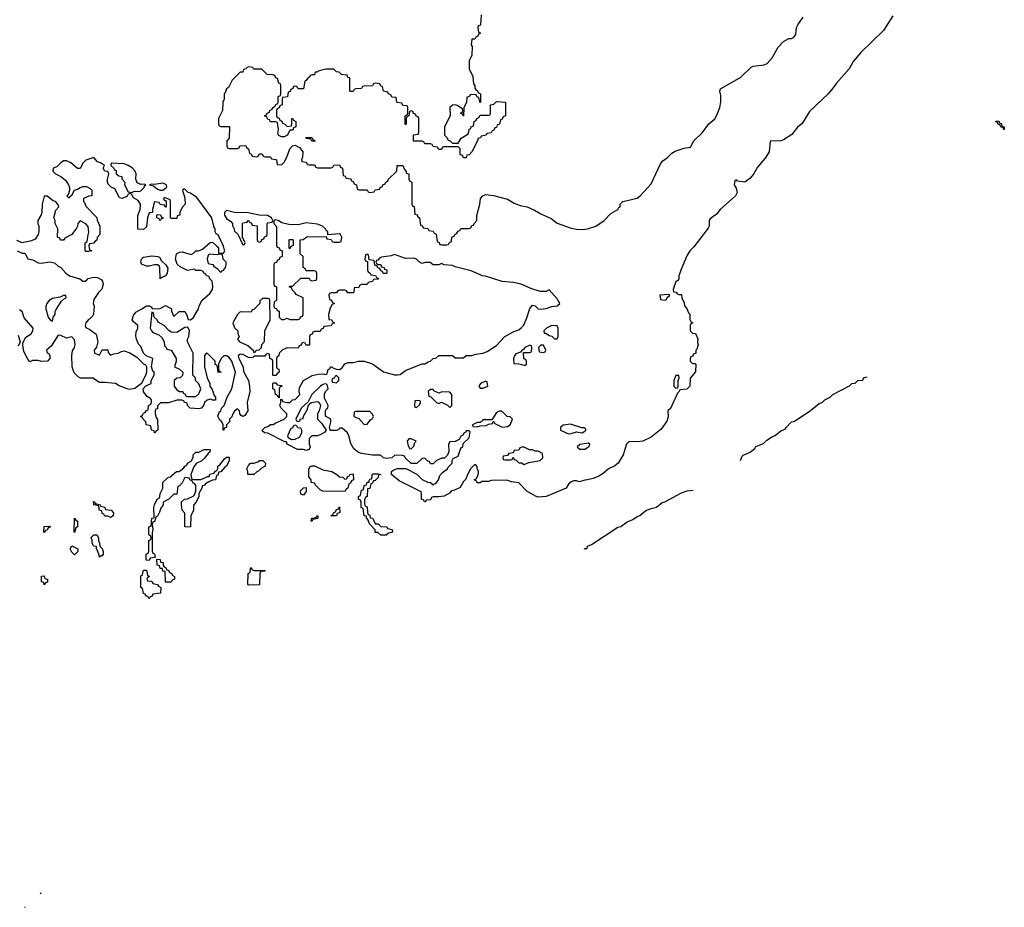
# Model space of a CAD drawing. Header units: inches. Extents: x 2397558 to 2568646, y 256209 to 449595.
# Tile 33 of 85: x 2502372 to 2509511, y 289130 to 295568. Entities that reach past the tile are written whole.
import ezdxf

# ---------------------------------------------------------------- set-up
doc = ezdxf.new("R2010")
doc.units = ezdxf.units.IN
doc.header["$MEASUREMENT"] = 0
doc.layers.add('C5208', color=7, linetype='Continuous')
doc.layers.add('C5209', color=7, linetype='Continuous')

msp = doc.modelspace()

# ---------------------------------------------------------------- linework, layer by layer
at = {"layer": 'C5208', "color": 6}
for points in [[(2502519, 289226.7), (2502521.6, 289230), (2502527.2, 289234)], [(2502409.2, 289129.6), (2502410, 289130.7), (2502412.5, 289132.6)]]:
    msp.add_lwpolyline(points, dxfattribs=at)
at = {"layer": 'C5209', "color": 6}
for points in [[(2508703.4, 295596.6), (2508635.5, 295490), (2508470, 295329.5), (2508415.3, 295264.7), (2508387.3, 295210), (2508293.9, 295106.1), (2508268, 295070), (2508233, 295030), (2508099, 294901), (2508045.2, 294814.8), (2508012.7, 294787.3), (2507970, 294734), (2507910, 294695.3), (2507890.6, 294689.4), (2507814, 294686), (2507806, 294610), (2507776.3, 294563.7), (2507722, 294498), (2507693.5, 294446.5), (2507664.9, 294415.1), (2507630, 294389.2), (2507576.4, 294396.4), (2507570, 294406), (2507558, 294402), (2507552, 294370), (2507566.8, 294346.8), (2507575.3, 294315.3), (2507562.8, 294290), (2507451, 294190), (2507423.4, 294156.6), (2507378, 294122), (2507371.3, 294110), (2507371.3, 294070), (2507364, 294056), (2507260.5, 293919.5), (2507231, 293890), (2507210, 293854), (2507164.9, 293750), (2507151.3, 293710), (2507151.3, 293688.7), (2507144.7, 293675.3), (2507130, 293668), (2507111.3, 293610), (2507112.7, 293592.7), (2507131.3, 293591.3), (2507138, 293578), (2507150, 293574), (2507170, 293574), (2507172, 293550), (2507190, 293514), (2507192, 293492), (2507210, 293474), (2507221, 293441), (2507230.6, 293430.6), (2507232, 293392), (2507238, 293378), (2507252, 293370), (2507238, 293362), (2507234, 293350), (2507234, 293310), (2507250, 293294), (2507271.1, 293291.1), (2507290, 293254), (2507287.3, 293227.3), (2507291.3, 293208.7), (2507282, 293178), (2507274, 293170), (2507274, 293150), (2507258, 293142), (2507252.7, 293127.3), (2507238, 293122), (2507234, 293110), (2507234, 293090), (2507250, 293074), (2507270, 293074), (2507274, 293070), (2507272.7, 293012.7), (2507232.7, 292967.3), (2507230, 292909), (2507208.4, 292888.4), (2507158, 292882), (2507154, 292870), (2507141, 292859), (2507090, 292748.7), (2507071.3, 292730), (2507073.7, 292686.3), (2507064.4, 292655.6), (2507023.4, 292596.6), (2506950, 292539.6), (2506890, 292509.4), (2506850, 292505.2), (2506790, 292508.7), (2506771.3, 292490), (2506747.5, 292412.5), (2506711, 292350), (2506687.9, 292332.1), (2506642, 292310), (2506603, 292277), (2506570, 292257.2), (2506530, 292239), (2506490, 292229), (2506470, 292228.7), (2506430, 292215.3), (2506410, 292222), (2506390, 292222), (2506370, 292215.3), (2506350, 292198), (2506334, 292170), (2506190, 292109.4), (2506130, 292105.2), (2506112.1, 292112.1), (2506049.1, 292149.1), (2505990, 292208), (2505936.4, 292216.4), (2505907.3, 292227.3), (2505790, 292226), (2505770, 292218), (2505722, 292218), (2505711.6, 292208.4), (2505688.4, 292208.4), (2505682, 292222), (2505666, 292230), (2505682, 292238), (2505696.4, 292263.6), (2505698, 292290), (2505688, 292312), (2505688, 292328), (2505678, 292338), (2505670, 292338), (2505641, 292310), (2505618, 292270), (2505606, 292234), (2505590, 292218), (2505564.7, 292175.3), (2505524.7, 292155.3), (2505502, 292150), (2505487.3, 292132.7), (2505450, 292112.7), (2505410, 292106), (2505370, 292106), (2505358, 292102), (2505350, 292086), (2505318, 292082), (2505314, 292070), (2505306, 292070), (2505302, 292082), (2505286, 292090), (2505286, 292130), (2505282, 292142), (2505123.7, 292223.7), (2505068.7, 292270), (2505068, 292290), (2505080.2, 292299.8), (2505110, 292311.3), (2505171.3, 292311.3), (2505251, 292271), (2505290, 292232), (2505330, 292212), (2505351.6, 292211.6), (2505370, 292194), (2505378, 292202), (2505390, 292204.7), (2505408, 292230), (2505419, 292261), (2505437.2, 292282.8), (2505474, 292310), (2505479, 292321), (2505508, 292350), (2505508, 292370), (2505515.3, 292384.7), (2505550, 292402), (2505568.4, 292451.6), (2505575.3, 292464.7), (2505586, 292470), (2505587.3, 292492.7), (2505630, 292534), (2505638, 292578), (2505630, 292586), (2505610, 292586), (2505605.4, 292574.6), (2505594, 292570), (2505585.4, 292554.6), (2505570, 292546), (2505558, 292522), (2505530, 292508), (2505490, 292506), (2505482, 292490), (2505483.6, 292436.4), (2505474, 292410), (2505451.6, 292388.4), (2505432.7, 292387.3), (2505394, 292370), (2505370, 292346), (2505350, 292346), (2505342, 292362), (2505330, 292366), (2505310, 292388), (2505290, 292386), (2505251.6, 292348.4), (2505210, 292348), (2505166, 292390), (2505162, 292402), (2505147.3, 292407.3), (2505091.6, 292408.4), (2505070.8, 292389.2), (2505030, 292384), (2505009.1, 292389.1), (2504988.4, 292408.4), (2504930, 292408.7), (2504850, 292422), (2504829.1, 292429.1), (2504794, 292454), (2504773.6, 292493.6), (2504758, 292550), (2504748, 292570), (2504710, 292606), (2504690, 292606), (2504684.7, 292595.3), (2504670, 292588), (2504628, 292588), (2504620.4, 292600.4), (2504618, 292610), (2504628.4, 292648.4), (2504628, 292670), (2504588.4, 292691.6), (2504588.4, 292731.6), (2504595.3, 292744.7), (2504606, 292750), (2504608, 292770), (2504582, 292822), (2504582, 292850), (2504588, 292870), (2504608, 292890), (2504602, 292922), (2504590, 292926), (2504570, 292922), (2504552, 292910), (2504491, 292850), (2504463.6, 292796.4), (2504412, 292750), (2504374, 292670), (2504378, 292658), (2504390, 292654), (2504402, 292658), (2504408, 292672), (2504426, 292674), (2504428.4, 292691.6), (2504458, 292742), (2504466, 292774), (2504470, 292774), (2504475.3, 292784.7), (2504488, 292792), (2504530, 292798), (2504542, 292790), (2504552, 292770), (2504542, 292730), (2504532, 292710), (2504532, 292670), (2504561, 292641), (2504594, 292590), (2504583.6, 292576.4), (2504550, 292555.3), (2504530, 292548.7), (2504490, 292548.7), (2504471.3, 292530), (2504471.3, 292491.3), (2504478, 292470), (2504470.9, 292449.1), (2504450, 292444), (2504430, 292449), (2504386, 292450), (2504310, 292488), (2504306, 292506), (2504294, 292506), (2504170, 292568), (2504146, 292570), (2504128.4, 292588.4), (2504148, 292610), (2504170, 292616), (2504190, 292631), (2504208.7, 292631.3), (2504230, 292644.7), (2504263.1, 292656.9), (2504288.9, 292671.1), (2504308, 292690), (2504308, 292710), (2504268.7, 292750), (2504258, 292770), (2504266, 292790), (2504266, 292814), (2504274, 292810), (2504278, 292798), (2504310, 292792), (2504330, 292792), (2504350, 292811.3), (2504370, 292812), (2504402, 292850), (2504398, 292870), (2504400.4, 292899.6), (2504429.2, 292950.8), (2504492.9, 292987.1), (2504536.9, 292996.9), (2504578, 292998), (2504590, 292994), (2504602, 292998), (2504608, 293030), (2504622, 293038), (2504626, 293050), (2504634, 293050), (2504642, 293042), (2504670, 293032), (2504690, 293031.3), (2504710, 293042), (2504730, 293072), (2504750, 293082), (2504790, 293082), (2504828.7, 293091.3), (2504870, 293090.8), (2504930, 293070.6), (2505010, 293014), (2505090, 292990.7), (2505110, 292990.6), (2505130, 292994.8), (2505170, 293022), (2505270, 293064), (2505290, 293071), (2505310, 293071.3), (2505333.2, 293086.8), (2505350, 293092), (2505370, 293111.3), (2505390, 293112), (2505410, 293131.3), (2505510, 293132), (2505530, 293114), (2505590, 293114), (2505610, 293132), (2505650, 293132), (2505679, 293141), (2505730, 293147.7), (2505760.2, 293159.8), (2505830, 293204), (2505889.6, 293270.4), (2505954, 293306), (2505990, 293319.1), (2506010, 293334), (2506027.5, 293352.5), (2506050, 293404.7), (2506070, 293472), (2506090, 293498), (2506110, 293491), (2506130, 293471), (2506150, 293466.8), (2506190, 293473.4), (2506230, 293488), (2506270, 293491), (2506289, 293510), (2506270, 293544), (2506210, 293608), (2506190, 293595.3), (2506150, 293596), (2506090, 293612.3), (2506008.5, 293648.5), (2505950, 293661.3), (2505869.7, 293669.7), (2505750, 293707.3), (2505728.7, 293710), (2505644.9, 293744.9), (2505530, 293774), (2505510, 293785.2), (2505449.3, 293789.3), (2505430, 293798), (2505410, 293789), (2505370, 293789), (2505347.3, 293807.3), (2505312.7, 293807.3), (2505290, 293798), (2505270, 293808), (2505248, 293830), (2505230, 293839), (2505170, 293835.3), (2505090, 293864), (2505065.8, 293854.2), (2504996, 293844), (2504981, 293839), (2504970, 293826), (2504958, 293822), (2504954, 293810), (2504958, 293798), (2504972, 293792), (2504990, 293791.3), (2504994, 293774), (2505014, 293770), (2505018, 293758), (2505032.7, 293752.7), (2505034, 293730), (2505030, 293726), (2505007.3, 293727.3), (2505002, 293742), (2504987.3, 293747.3), (2504982, 293762), (2504970, 293766), (2504962, 293782), (2504947.3, 293787.3), (2504942, 293822), (2504906, 293826), (2504902, 293862), (2504890, 293866), (2504878, 293862), (2504874, 293830), (2504878, 293818), (2504894, 293814), (2504894, 293750), (2504898, 293738), (2504914, 293730), (2504918, 293718), (2504952.7, 293712.7), (2504958, 293698), (2504974, 293690), (2504970, 293686), (2504938, 293682), (2504930, 293668), (2504898, 293662), (2504890, 293646), (2504850, 293646), (2504838, 293642), (2504830, 293626), (2504798, 293622), (2504794, 293590), (2504790, 293586), (2504750, 293586), (2504742, 293602), (2504730, 293606), (2504690, 293606), (2504678, 293602), (2504670, 293586), (2504630, 293586), (2504618, 293582), (2504614, 293570), (2504618, 293538), (2504632.7, 293532.7), (2504638, 293518), (2504654, 293510), (2504638, 293502), (2504623.6, 293476.4), (2504611.3, 293430), (2504614, 293394), (2504634, 293390), (2504638, 293378), (2504654, 293370), (2504638, 293362), (2504630, 293348), (2504578, 293342), (2504572.7, 293327.3), (2504558, 293322), (2504550, 293306), (2504510, 293306), (2504498, 293302), (2504492.7, 293287.3), (2504478, 293282), (2504474, 293270), (2504472.7, 293207.3), (2504450, 293206), (2504442, 293222), (2504430, 293226), (2504418, 293222), (2504412.7, 293207.3), (2504398, 293202), (2504390, 293186), (2504310, 293188), (2504274, 293170), (2504254, 293150), (2504251.6, 293128.4), (2504238, 293122), (2504234, 293110), (2504234, 293050), (2504238, 293038), (2504251.6, 293031.6), (2504254, 293010), (2504238, 293002), (2504230, 292986), (2504210, 292986), (2504206, 292990), (2504206, 293090), (2504202, 293102), (2504186, 293110), (2504182, 293142), (2504170, 293146), (2504158, 293142), (2504150, 293126), (2504072.7, 293127.3), (2504062, 293118), (2504050, 293115.3), (2504030, 293117.2), (2503990, 293138), (2503970, 293141.2), (2503956, 293130), (2503961, 293110), (2503991, 293050), (2503995.3, 293015.3), (2504031.3, 292950), (2504038, 292910), (2504041, 292870), (2504022, 292790), (2504024.7, 292730), (2504003.6, 292696.4), (2503990, 292688.7), (2503976.4, 292696.4), (2503968, 292710), (2503966, 292730), (2503950, 292746), (2503930, 292728), (2503918, 292710), (2503910, 292686), (2503894, 292670), (2503892, 292650), (2503872, 292630), (2503871.3, 292610), (2503854, 292606), (2503852, 292590), (2503846, 292590), (2503848, 292630), (2503838, 292650), (2503823.2, 292663.2), (2503809.2, 292690.8), (2503819, 292721), (2503828.9, 292731.1), (2503835.3, 292750), (2503854, 292770), (2503877.2, 292830), (2503909, 292890), (2503935.3, 293010), (2503908.7, 293090), (2503890, 293118), (2503870, 293129), (2503851.1, 293128.9), (2503831.3, 293110), (2503812, 293070), (2503814, 293030), (2503818, 293018), (2503831.3, 293010), (2503810, 293008), (2503806, 293050), (2503802, 293062), (2503790, 293066), (2503788, 293090), (2503730, 293148.7), (2503718, 293142), (2503711.3, 293130), (2503711.3, 293050), (2503731, 292970), (2503751, 292930), (2503751.3, 292910), (2503766.4, 292886.4), (2503781, 292841), (2503791.3, 292830), (2503791.3, 292808.7), (2503770, 292808), (2503755.3, 292815.3), (2503730, 292808.7), (2503711.3, 292790), (2503706.8, 292773.2), (2503690.8, 292749.2), (2503670, 292744), (2503608, 292750), (2503588, 292770), (2503586, 292786), (2503566, 292790), (2503562, 292802), (2503547.3, 292807.3), (2503510, 292808.7), (2503450, 292789.2), (2503392, 292788), (2503372, 292768), (2503370, 292746), (2503358, 292742), (2503354, 292730), (2503354, 292710), (2503362, 292682), (2503371.6, 292668.4), (2503374, 292590), (2503358, 292582), (2503354, 292570), (2503348, 292570), (2503346, 292586), (2503328, 292590), (2503322, 292622), (2503288.9, 292628.9), (2503286, 292650), (2503266, 292670), (2503262, 292682), (2503248, 292690), (2503262, 292698), (2503270, 292714), (2503282, 292718), (2503290, 292734), (2503302, 292738), (2503306, 292770), (2503322, 292778), (2503327.3, 292792.7), (2503328, 292810), (2503320.4, 292820.4), (2503295.3, 292835.3), (2503268.4, 292868.4), (2503268, 292890), (2503287.3, 292912.7), (2503326, 292930), (2503326, 292950), (2503346, 292990), (2503346, 293010), (2503338, 293018), (2503328, 293050), (2503338, 293110), (2503289, 293129), (2503278, 293138), (2503269, 293149), (2503250, 293198), (2503234, 293214), (2503218, 293250), (2503214.6, 293274.6), (2503215.3, 293304.7), (2503228, 293330), (2503228, 293350), (2503196.4, 293376.4), (2503188, 293390), (2503198, 293422), (2503212.7, 293447.3), (2503258, 293470), (2503290, 293492), (2503311.6, 293491.6), (2503324.7, 293484.7), (2503332.7, 293472.7), (2503370, 293471.3), (2503390, 293472), (2503430, 293494), (2503472, 293470), (2503472.7, 293452.7), (2503490, 293414), (2503528.4, 293451.6), (2503568.9, 293451.1), (2503584.7, 293424.7), (2503592, 293392), (2503610, 293391.3), (2503630, 293406), (2503669, 293470), (2503673.2, 293490), (2503693.2, 293530), (2503750, 293582.8), (2503769, 293610), (2503772.3, 293632.3), (2503768, 293670), (2503748, 293690), (2503746, 293706), (2503726, 293710), (2503722, 293722), (2503706, 293730), (2503702, 293742), (2503687.3, 293747.3), (2503650, 293748), (2503638, 293758), (2503589.1, 293749.1), (2503534, 293774), (2503514, 293794), (2503502, 293830), (2503508, 293870), (2503530, 293882), (2503550, 293884.7), (2503614.6, 293865.4), (2503630, 293872), (2503649, 293891), (2503668.4, 293891.6), (2503698, 293902), (2503752.7, 293952.7), (2503770, 293954), (2503803.6, 293923.6), (2503812, 293910), (2503814, 293874), (2503850, 293874), (2503858, 293890), (2503855.3, 293904.7), (2503850, 293926), (2503810, 294006), (2503795.3, 294015.3), (2503788.4, 294028.4), (2503788, 294050), (2503781.2, 294061.2), (2503766, 294130), (2503657.2, 294277.2), (2503610, 294309.4), (2503594.2, 294314.2), (2503570, 294339), (2503561, 294339), (2503552, 294330), (2503570, 294274), (2503571.6, 294228.4), (2503550, 294206), (2503532, 294170), (2503532, 294150), (2503514, 294146), (2503510, 294126), (2503470, 294126), (2503466, 294130), (2503466, 294250), (2503462, 294262), (2503422, 294278), (2503414, 294270), (2503418, 294258), (2503434, 294254), (2503432.7, 294207.3), (2503426, 294210), (2503422, 294222), (2503390, 294226), (2503382, 294242), (2503350, 294246), (2503334, 294190), (2503334, 294170), (2503310, 294166), (2503298, 294130), (2503290, 294066), (2503270, 294046), (2503227.3, 294047.3), (2503228.4, 294148.4), (2503244, 294190), (2503248.7, 294230), (2503230, 294255.3), (2503196.4, 294276.4), (2503182, 294302), (2503170, 294306), (2503158, 294302), (2503151.6, 294288.4), (2503114, 294270), (2503096.4, 294276.4), (2503060.4, 294340.4), (2503034, 294354), (2503014, 294374), (2503008, 294390), (2503008, 294410), (2503018, 294450), (2503010, 294466), (2502989.1, 294469.1), (2502978, 294490), (2502986, 294510), (2502958, 294530), (2502936.4, 294536.4), (2502910, 294568), (2502850, 294549), (2502831, 294530), (2502810, 294488), (2502790, 294488), (2502742, 294530), (2502710, 294542.9), (2502690, 294542.9), (2502670.7, 294530), (2502640.5, 294499.5), (2502614, 294490), (2502612, 294470), (2502632, 294450), (2502670.7, 294430.7), (2502703.5, 294403.5), (2502726, 294370), (2502732, 294350), (2502732, 294328), (2502722, 294298), (2502714, 294290), (2502730, 294274), (2502735.3, 294284.7), (2502750, 294294), (2502768.9, 294331.1), (2502790, 294338), (2502810, 294351.3), (2502830, 294358), (2502856.9, 294356.9), (2502883.6, 294343.6), (2502894, 294330), (2502894, 294290), (2502872.7, 294287.3), (2502834, 294270), (2502834, 294250), (2502842, 294242), (2502850, 294214), (2502930, 294134), (2502932.7, 294112.7), (2502952, 294070), (2502952, 294010), (2502932.7, 293987.3), (2502931.6, 293968.4), (2502918, 293962), (2502910, 293946), (2502878, 293942), (2502874, 293930), (2502878, 293898), (2502894, 293890), (2502870, 293886), (2502850, 293886), (2502846, 293890), (2502846, 293950), (2502862, 293958), (2502867.3, 294007.3), (2502874, 294026), (2502868.4, 294068.4), (2502850, 294088), (2502810, 294108), (2502792, 294090), (2502791.3, 294070), (2502784.5, 294055.5), (2502750.8, 294009.2), (2502698, 293982), (2502690, 293968), (2502668.4, 293968.4), (2502662, 293982), (2502646, 293990), (2502648, 294050), (2502628.7, 294090), (2502628.7, 294110), (2502619, 294130), (2502634.8, 294185.2), (2502655.3, 294210), (2502648.7, 294230), (2502630, 294248.7), (2502614.8, 294254.8), (2502570, 294288.7), (2502550, 294288), (2502534, 294230), (2502531.1, 294168.9), (2502526.8, 294153.2), (2502502, 294110), (2502502, 294090), (2502511.3, 294070), (2502511.3, 294030), (2502506, 294010), (2502483.5, 293976.5), (2502457.3, 293962.7), (2502390, 293948), (2502350, 293966)], [(2505718, 295602), (2505712, 295532), (2505710, 295526), (2505698, 295522), (2505694, 295510), (2505698, 295478), (2505712, 295470), (2505698, 295462), (2505692.7, 295447.3), (2505678, 295442), (2505672.7, 295427.3), (2505650, 295426), (2505644.7, 295384.7), (2505652, 295372), (2505651.3, 295310), (2505631.6, 295268.4), (2505631.3, 295210), (2505656.3, 295156.3), (2505662, 295102), (2505671.3, 295090), (2505672, 295072), (2505678, 295058), (2505690, 295054), (2505698, 295038), (2505714, 295030), (2505714, 294970), (2505710, 294966), (2505708, 294970), (2505702, 295002), (2505690, 295006), (2505682, 295022), (2505650, 295026), (2505638, 295022), (2505634, 295010), (2505614, 295006), (2505611.3, 294970), (2505591.6, 294928.4), (2505590, 294868), (2505582, 294882), (2505568, 294890), (2505582, 294898), (2505586, 294910), (2505582, 294922), (2505544, 294944), (2505530, 294949), (2505510, 294948.7), (2505491.3, 294930), (2505494, 294870), (2505451.3, 294790), (2505451, 294730), (2505471, 294710), (2505476.9, 294696.9), (2505492, 294690), (2505510, 294672), (2505550, 294672), (2505572.5, 294707.5), (2505622, 294738), (2505628.7, 294750), (2505630, 294774), (2505642, 294778), (2505646, 294790), (2505662, 294798), (2505666, 294830), (2505682, 294838), (2505686, 294850), (2505702, 294858), (2505710, 294874), (2505770, 294874), (2505782, 294878), (2505786, 294890), (2505786, 294950), (2505810, 294954), (2505830, 294974), (2505894, 294970), (2505894, 294870), (2505878, 294862), (2505870, 294846), (2505858, 294842), (2505852, 294810), (2505834, 294806), (2505830, 294786), (2505818, 294782), (2505810, 294766), (2505798, 294762), (2505790, 294746), (2505758, 294742), (2505754, 294730), (2505718, 294722), (2505714, 294710), (2505694, 294706), (2505694, 294694), (2505650, 294608.7), (2505630, 294588), (2505614, 294586), (2505610, 294566), (2505590, 294566), (2505582, 294582), (2505566, 294590), (2505566, 294630), (2505550, 294646), (2505450, 294646), (2505438, 294642), (2505430, 294626), (2505410, 294626), (2505402, 294642), (2505368.7, 294648.7), (2505362, 294662), (2505350, 294666), (2505310, 294666), (2505302, 294682), (2505290, 294686), (2505230, 294686), (2505226, 294690), (2505227.3, 294732.7), (2505262, 294738), (2505266, 294750), (2505266, 294850), (2505262, 294862), (2505247.3, 294867.3), (2505242, 294882), (2505227.3, 294887.3), (2505222, 294902), (2505210, 294906), (2505198, 294902), (2505194, 294870), (2505178, 294862), (2505174, 294850), (2505174, 294810), (2505170, 294806), (2505166, 294810), (2505166, 294870), (2505182, 294878), (2505186, 294890), (2505186, 294930), (2505182, 294942), (2505150, 294946), (2505142, 294962), (2505110, 294966), (2505106, 294970), (2505102, 295002), (2505070, 295006), (2505062, 295022), (2505046, 295030), (2505042, 295042), (2505010, 295048), (2505002, 295082), (2504990, 295086), (2504982, 295102), (2504950, 295106), (2504938, 295102), (2504930, 295088), (2504870, 295086), (2504858, 295082), (2504850, 295068), (2504810, 295066), (2504798, 295062), (2504790, 295046), (2504770, 295046), (2504766, 295050), (2504766, 295146), (2504750, 295148), (2504746, 295166), (2504706, 295170), (2504688, 295188), (2504670, 295188.7), (2504650, 295208.7), (2504591, 295209), (2504543.6, 295196.4), (2504526, 295186), (2504514, 295186), (2504510, 295168.7), (2504492, 295168), (2504478, 295162), (2504474, 295150), (2504458, 295142), (2504450, 295126), (2504438, 295122), (2504430, 295066), (2504390, 295066), (2504382, 295082), (2504370, 295086), (2504358, 295082), (2504352.7, 295067.3), (2504338, 295062), (2504332.7, 295047.3), (2504318, 295042), (2504312.7, 295007.3), (2504278, 295002), (2504274, 294990), (2504274, 294950), (2504258, 294942), (2504252.7, 294927.3), (2504238, 294922), (2504234, 294910), (2504234, 294870), (2504238, 294858), (2504252.7, 294852.7), (2504258, 294838), (2504272.7, 294832.7), (2504278, 294818), (2504292.7, 294812.7), (2504310, 294794), (2504342, 294798), (2504346, 294810), (2504346, 294850), (2504350, 294854), (2504358, 294838), (2504374, 294830), (2504374, 294790), (2504358, 294782), (2504352.7, 294767.3), (2504330, 294766), (2504314, 294730), (2504290, 294718), (2504270, 294718), (2504250, 294728), (2504243.1, 294743.1), (2504248, 294770), (2504242, 294822), (2504230, 294826), (2504190, 294826), (2504182, 294842), (2504170, 294846), (2504162, 294862), (2504146, 294870), (2504162, 294878), (2504166, 294890), (2504182, 294898), (2504186, 294910), (2504202, 294918), (2504206, 294930), (2504222, 294938), (2504230, 294954), (2504242, 294958), (2504246, 294970), (2504246, 295010), (2504262, 295018), (2504266, 295030), (2504266, 295090), (2504262, 295102), (2504250, 295106), (2504242, 295142), (2504230, 295146), (2504222, 295162), (2504207.3, 295167.3), (2504166, 295170), (2504128, 295208), (2504069.1, 295209.1), (2504066, 295210), (2504062, 295222), (2504030, 295226), (2504018, 295222), (2504014, 295210), (2503994, 295206), (2503990, 295188), (2503970, 295186), (2503941, 295159), (2503912, 295130), (2503884.7, 295075.3), (2503870, 295066), (2503862, 295038), (2503854, 295030), (2503854, 294990), (2503844.7, 294970), (2503842, 294910), (2503814, 294850), (2503814, 294810), (2503818, 294798), (2503830, 294794), (2503890, 294794), (2503894, 294790), (2503891.1, 294708.9), (2503874, 294690), (2503874, 294650), (2503878, 294638), (2503890, 294634), (2503950, 294634), (2503962, 294638), (2503968.4, 294651.6), (2504010, 294654), (2504018, 294638), (2504031.3, 294631.3), (2504038, 294598), (2504050, 294594), (2504058, 294578), (2504090, 294574), (2504102, 294578), (2504110, 294594), (2504130, 294594), (2504138, 294578), (2504150, 294574), (2504190, 294574), (2504198, 294558), (2504230, 294554), (2504234, 294550), (2504238, 294518), (2504270, 294514), (2504290, 294534), (2504308.9, 294571.1), (2504329.4, 294630.6), (2504350, 294652), (2504370, 294658), (2504400.7, 294640.7), (2504424.7, 294610), (2504422, 294570), (2504414, 294550), (2504418, 294538), (2504450, 294534), (2504458, 294518), (2504470, 294514), (2504510, 294514), (2504518, 294498), (2504530, 294494), (2504630, 294494), (2504642, 294498), (2504650, 294512), (2504690, 294514), (2504698, 294498), (2504711.6, 294491.6), (2504718, 294438), (2504732.7, 294432.7), (2504738, 294418), (2504772.7, 294412.7), (2504778, 294398), (2504790, 294394), (2504798, 294378), (2504814, 294370), (2504818, 294338), (2504830, 294334), (2504890, 294334), (2504898, 294318), (2504910, 294314), (2504942, 294318), (2504950, 294334), (2504982, 294338), (2504986, 294350), (2505002, 294358), (2505006, 294370), (2505022, 294378), (2505026, 294390), (2505042, 294398), (2505046, 294410), (2505106, 294470), (2505108.9, 294511.1), (2505150.7, 294510.7), (2505162, 294482), (2505174, 294466), (2505174, 294454), (2505194, 294450), (2505194, 294410), (2505198, 294398), (2505214, 294390), (2505214, 294230), (2505218, 294218), (2505231.6, 294211.6), (2505238, 294158), (2505252.7, 294152.7), (2505258, 294138), (2505271.6, 294131.6), (2505278, 294078), (2505290, 294074), (2505298, 294058), (2505330, 294054), (2505338, 294038), (2505370, 294034), (2505378, 294018), (2505392.7, 294012.7), (2505398, 293958), (2505412.7, 293952.7), (2505418, 293938), (2505430, 293934), (2505470, 293934), (2505482, 293938), (2505487.3, 293952.7), (2505502, 293958), (2505506, 293990), (2505522, 293998), (2505526, 294010), (2505542, 294018), (2505550, 294034), (2505562, 294038), (2505570, 294054), (2505630, 294054), (2505642, 294058), (2505650, 294074), (2505662, 294078), (2505666, 294090), (2505686, 294110), (2505687.3, 294147.3), (2505708.7, 294230), (2505713.2, 294270), (2505729, 294290), (2505750, 294299.3), (2505807.2, 294292.8), (2505910, 294266), (2505957.7, 294237.7), (2505999.9, 294219.9), (2506050.3, 294210.3), (2506105.5, 294185.5), (2506150, 294159.1), (2506224.5, 294124.5), (2506270, 294090.8), (2506370, 294056.3), (2506410, 294047.3), (2506450, 294044.9), (2506490, 294050.6), (2506550, 294070.6), (2506610, 294111), (2506657.2, 294162.8), (2506708, 294190), (2506715.3, 294204.7), (2506726, 294210), (2506726, 294230), (2506746, 294250), (2506850, 294273.4), (2506870, 294290.6), (2506950, 294378), (2507018, 294522), (2507036, 294544), (2507070, 294567.7), (2507101, 294599), (2507124.9, 294615.1), (2507190, 294635.3), (2507236.5, 294643.5), (2507259.3, 294690), (2507322, 294750), (2507368.4, 294811.6), (2507411.8, 294848.2), (2507425.4, 294870), (2507447.8, 294930), (2507456.3, 294970), (2507456.6, 295016.6), (2507449.3, 295050), (2507454, 295066), (2507600.9, 295150), (2507676.4, 295223.6), (2507690, 295230.4), (2507770, 295240.3), (2507791.8, 295250), (2507827.3, 295290), (2507871.2, 295368.8), (2507909.5, 295410.5), (2507948, 295430), (2507969.2, 295430.8), (2507982, 295438), (2507999, 295461), (2508005.2, 295510), (2508013.2, 295530), (2508053.9, 295586.1)], [(2502354, 293890), (2502390, 293874), (2502410, 293874), (2502430, 293834), (2502466.4, 293826.4), (2502505.2, 293805.2), (2502530, 293802.8), (2502590, 293811.3), (2502623.5, 293803.5), (2502650, 293781), (2502670.8, 293770.8), (2502706, 293730), (2502732, 293710), (2502806.8, 293686.8), (2502830, 293672), (2502850, 293672), (2502869, 293691), (2502910, 293701), (2502936.8, 293696.8), (2502962.8, 293682.8), (2502971.3, 293670), (2502976, 293650), (2502967.7, 293612.3), (2502944, 293590), (2502910, 293538), (2502904, 293510), (2502911, 293490), (2502907.5, 293432.5), (2502901, 293419), (2502881, 293399), (2502870, 293394), (2502851.3, 293370), (2502846.8, 293350), (2502850, 293334), (2502880.7, 293320.7), (2502926.8, 293286.8), (2502938, 293230), (2502927.3, 293192.7), (2502912, 293170), (2502914, 293150), (2502950, 293134), (2502970, 293174), (2503010, 293174), (2503012.7, 293152.7), (2503030, 293134), (2503055.3, 293144.7), (2503086, 293150), (2503110, 293162), (2503130, 293164.7), (2503170, 293151.3), (2503220.7, 293120.7), (2503270, 293072), (2503284.7, 293064.7), (2503292, 293050), (2503292, 293010), (2503286.8, 292993.2), (2503254, 292930), (2503207.1, 292892.9), (2503170, 292885.2), (2503150, 292889.2), (2503092, 292912), (2503066, 292930), (2502990, 292937.2), (2502950, 292935.3), (2502917.2, 292957.2), (2502910, 292968), (2502811.6, 292968.4), (2502796, 292976), (2502766.6, 293006.6), (2502752.3, 293050), (2502749.1, 293130.9), (2502755.1, 293164.9), (2502768.7, 293190), (2502772.7, 293210), (2502770, 293246), (2502750, 293268), (2502710, 293258), (2502670, 293277.2), (2502650, 293279), (2502600.7, 293199.3), (2502566.8, 293170), (2502570, 293154), (2502584.7, 293144.7), (2502591.3, 293130), (2502591.3, 293110), (2502572, 293090), (2502528.7, 293088.7), (2502505.4, 293094.6), (2502464.7, 293095.3), (2502446, 293086), (2502430, 293106), (2502400.9, 293160.9), (2502393.6, 293206.4), (2502395.3, 293224.7), (2502415.3, 293264.7), (2502454, 293290), (2502468, 293310), (2502468.7, 293330), (2502404, 293404), (2502388.7, 293450), (2502370, 293464)], [(2502359.8, 293279.8), (2502374, 293230), (2502360.7, 293199.3)], [(2507598, 292370), (2507610, 292402), (2507618, 292410), (2507669.4, 292430.6), (2507702, 292458), (2507710, 292470.7), (2507765.6, 292494.4), (2507790, 292518), (2507830, 292544.7), (2507849.3, 292550.7), (2507890, 292584.7), (2507922, 292598), (2507928.7, 292610), (2507969, 292650), (2507986.3, 292653.7), (2508023.7, 292676.3), (2508106.6, 292733.4), (2508170, 292784.7), (2508189.4, 292790.6), (2508208.7, 292810), (2508249.3, 292830.7), (2508268.7, 292850), (2508388.7, 292911.3), (2508406, 292930), (2508428.7, 292931.3), (2508450, 292951.3), (2508486, 292954), (2508489.1, 292970.9), (2508516, 292976)], [(2506467, 291727), (2506468, 291730), (2506472.7, 291732.7), (2506487.3, 291732.7), (2506488.7, 291750), (2506518, 291762), (2506710, 291886.8), (2506730, 291890.8), (2506775.5, 291924.5), (2506817.2, 291942.8), (2506850, 291964.7), (2506869.3, 291970.7), (2506912.5, 292007.5), (2506950, 292022.8), (2506989.3, 292030.7), (2507030, 292066), (2507050, 292070.8), (2507170, 292134.8), (2507210.9, 292150.9), (2507256, 292156)]]:
    msp.add_lwpolyline(points, dxfattribs=at)
for points in [[(2509510, 294768), (2509502, 294782), (2509486, 294790), (2509482, 294802), (2509466, 294810), (2509462, 294822), (2509450, 294826), (2509450, 294832), (2509470, 294834), (2509478, 294818), (2509490, 294814), (2509494, 294794), (2509511.3, 294790)], [(2504490, 294686), (2504482, 294702), (2504450, 294706), (2504446, 294710), (2504450, 294714), (2504490, 294712), (2504498, 294698), (2504514, 294690), (2504510, 294686)], [(2503034, 294526), (2503032, 294510), (2503054, 294490), (2503058, 294478), (2503070, 294474), (2503071.3, 294450), (2503090, 294436), (2503112, 294430), (2503112.7, 294412.7), (2503134, 294390), (2503132, 294370), (2503158, 294318), (2503190, 294314), (2503198, 294322), (2503210, 294324.7), (2503230, 294321), (2503250, 294326), (2503274, 294350), (2503276.4, 294363.6), (2503286, 294370), (2503274.6, 294374.6), (2503250, 294373.2), (2503223.7, 294383.7), (2503213.2, 294410), (2503216, 294450), (2503208.7, 294470), (2503189, 294490), (2503159, 294510), (2503130, 294520.9)], [(2503410, 294381.2), (2503350, 294373.2), (2503325.4, 294374.6), (2503314, 294370), (2503342, 294362), (2503370, 294338), (2503390, 294331.3), (2503410, 294331.3), (2503430, 294344.7), (2503438, 294350), (2503435.3, 294370)], [(2503870, 294184), (2503856, 294170), (2503856, 294150), (2503870, 294124.7), (2503903.6, 294103.6), (2503914, 294090), (2503914, 294070), (2503922, 294062), (2503930, 294034), (2503952.7, 294012.7), (2503990, 293934), (2504002, 293938), (2504006, 293950), (2503990, 293986), (2503986, 293986), (2503986, 294090), (2503990, 294094), (2504022, 294098), (2504030, 294114), (2504038, 294098), (2504052.7, 294092.7), (2504058, 294078), (2504092.7, 294072.7), (2504094, 293970), (2504098, 293958), (2504110, 293954), (2504122, 293958), (2504127.3, 293972.7), (2504142, 293978), (2504147.3, 293992.7), (2504162, 293998), (2504166, 294010), (2504166, 294090), (2504170, 294094), (2504202, 294098), (2504206, 294110), (2504198, 294130), (2504168.4, 294148.4), (2504109, 294149), (2504027.3, 294167.3), (2503930, 294168.7)], [(2503390, 294108), (2503382, 294122), (2503366, 294130), (2503366, 294150), (2503370, 294154), (2503392.7, 294152.7), (2503398, 294138), (2503411.6, 294131.6), (2503410, 294126), (2503398, 294122)], [(2504224.7, 294115.3), (2504214, 294110), (2504214, 294090), (2504232.7, 294067.3), (2504234, 293930), (2504238, 293918), (2504252.7, 293912.7), (2504258, 293898), (2504274, 293890), (2504274, 293850), (2504258, 293842), (2504252.7, 293827.3), (2504238, 293822), (2504232.7, 293807.3), (2504218, 293802), (2504214, 293790), (2504214, 293650), (2504218, 293638), (2504234, 293630), (2504234, 293530), (2504218, 293522), (2504214, 293490), (2504218, 293478), (2504232.7, 293472.7), (2504238, 293458), (2504252.7, 293452.7), (2504254, 293410), (2504270, 293394), (2504290, 293394), (2504310, 293402), (2504330, 293394), (2504390, 293394), (2504402, 293398), (2504407.3, 293412.7), (2504422, 293418), (2504426, 293430), (2504426, 293550), (2504375.3, 293575.3), (2504370, 293586), (2504347.3, 293607.3), (2504342, 293622), (2504326, 293630), (2504330, 293634), (2504350, 293634), (2504410, 293694), (2504470, 293694), (2504478, 293678), (2504490, 293674), (2504522, 293678), (2504526, 293690), (2504526, 293730), (2504522, 293742), (2504510, 293746), (2504450, 293746), (2504442, 293762), (2504426, 293770), (2504426, 293850), (2504406, 293870), (2504406, 293970), (2504427.3, 293972.7), (2504452.7, 293992.7), (2504594, 293994), (2504598, 293978), (2504630, 293974), (2504638, 293958), (2504650, 293954), (2504690, 293954), (2504702, 293958), (2504708, 293990), (2504698, 294010), (2504690, 294014), (2504606, 294006), (2504606, 294030), (2504595.3, 294035.3), (2504588, 294050), (2504568, 294070), (2504530, 294084), (2504450, 294095.1), (2504390, 294080.7), (2504322.7, 294082.7), (2504273.6, 294093.6), (2504246, 294110)], [(2504330, 293906), (2504326, 293910), (2504326, 293970), (2504330, 293974), (2504350, 293974), (2504354, 293970), (2504354, 293930), (2504338, 293922)], [(2503390, 293688), (2503388.9, 293768.9), (2503382, 293782), (2503370, 293788.7), (2503350, 293788.7), (2503310, 293779), (2503290, 293779), (2503255.3, 293795.3), (2503248.9, 293811.1), (2503255.3, 293830), (2503270, 293844.7), (2503330, 293856), (2503374, 293850), (2503384.7, 293844.7), (2503399.6, 293819.6), (2503432, 293790), (2503445.4, 293765.4), (2503441, 293730), (2503430, 293708.7), (2503402, 293698)], [(2503830, 293866), (2503798, 293862), (2503750, 293866), (2503738, 293862), (2503732, 293830), (2503738, 293798), (2503770.9, 293790.9), (2503779.6, 293779.6), (2503803.6, 293763.6), (2503830, 293734), (2503835.3, 293744.7), (2503850, 293751.3), (2503864, 293770), (2503869, 293790), (2503868.7, 293810), (2503848, 293830), (2503842, 293862)], [(2502690, 293568), (2502664, 293556), (2502610, 293545.2), (2502586, 293530), (2502567.3, 293510), (2502560.7, 293490), (2502560.7, 293470), (2502578, 293410), (2502590, 293392), (2502610, 293382), (2502615.3, 293410), (2502628, 293430), (2502628.7, 293450), (2502635.1, 293464.9), (2502675.1, 293524.9), (2502695.5, 293544.5), (2502708, 293550), (2502706, 293566)], [(2504170, 293546), (2504130, 293546), (2504124.7, 293535.3), (2504114, 293530), (2504114, 293510), (2504070, 293466), (2504058, 293462), (2504050, 293446), (2503970, 293448.7), (2503951.3, 293430), (2503916, 293370), (2503930, 293332), (2503954, 293310), (2503954, 293290), (2503962, 293270), (2503952, 293250), (2503964.7, 293230), (2504024.9, 293204.9), (2504064.7, 293170), (2504070, 293154), (2504082, 293158), (2504086, 293170), (2504108, 293172), (2504126, 293190), (2504128.4, 293211.6), (2504147.3, 293232.7), (2504148.9, 293311.1), (2504188, 293390), (2504186, 293530), (2504182, 293542)], [(2507075.3, 293575.3), (2507014, 293570), (2507018, 293538), (2507050, 293534), (2507062, 293538), (2507067.3, 293552.7), (2507086, 293570)], [(2503330, 293446), (2503318, 293330), (2503326.8, 293310), (2503338, 293298), (2503381, 293281), (2503402.8, 293262.8), (2503418, 293230), (2503422, 293202), (2503434, 293190), (2503438, 293178), (2503471.1, 293171.1), (2503506, 293110), (2503506, 293090), (2503494, 293050), (2503530, 293032), (2503554, 293010), (2503552.7, 292987.3), (2503534, 292970), (2503510, 292968), (2503492, 292950), (2503491.3, 292910), (2503510, 292882), (2503530, 292872), (2503554, 292870), (2503558, 292858), (2503570, 292854), (2503578, 292838), (2503590, 292834), (2503650, 292834), (2503670, 292854), (2503686, 292890), (2503670, 292926), (2503646, 292950), (2503646, 292970), (2503626, 292990), (2503629, 293150), (2503588, 293230), (2503588.7, 293250), (2503597.2, 293270), (2503604, 293310), (2503592.9, 293332.9), (2503590, 293338), (2503570, 293334), (2503510, 293299), (2503470, 293302), (2503452.9, 293312.9), (2503418, 293350), (2503374.6, 293374.6), (2503368, 293390), (2503346, 293410), (2503342, 293442)], [(2506230, 293348.7), (2506192, 293330), (2506172, 293310), (2506174, 293294), (2506186, 293294), (2506210, 293278), (2506231, 293271), (2506250, 293252), (2506270, 293254), (2506275.3, 293270), (2506275.3, 293330), (2506268, 293348)], [(2506070, 293206), (2506034, 293190), (2506025.4, 293174.6), (2506014, 293170), (2506003.6, 293156.4), (2505970, 293144), (2505958.8, 293130), (2505951.3, 293110), (2505954, 293074), (2505992, 293072), (2506030, 293062), (2506038, 293062), (2506046, 293070), (2506046, 293090), (2506042, 293102), (2506028, 293108), (2506026, 293154), (2506070, 293154), (2506082, 293158), (2506086, 293190), (2506082, 293202)], [(2506170, 293206), (2506150, 293206), (2506134, 293190), (2506138, 293158), (2506170, 293154), (2506182, 293158), (2506186, 293170)], [(2504670, 292986), (2504658, 292982), (2504652.7, 292967.3), (2504638, 292962), (2504634, 292950), (2504638, 292938), (2504670, 292934), (2504686, 292950), (2504686, 292970)], [(2507150, 292986), (2507130, 292986), (2507114, 292950), (2507114, 292910), (2507130, 292894), (2507142, 292898), (2507146, 292910), (2507146, 292950), (2507154, 292970)], [(2504250, 292826), (2504242, 292842), (2504226, 292850), (2504222, 292882), (2504206, 292890), (2504206, 292930), (2504210, 292934), (2504230, 292934), (2504238, 292918), (2504270, 292914), (2504274, 292910), (2504258, 292902), (2504254, 292890), (2504254, 292826)], [(2505370, 292886), (2505350, 292886), (2505334, 292870), (2505338, 292838), (2505352.7, 292832.7), (2505394, 292790), (2505410, 292784.7), (2505430, 292794), (2505472.7, 292772.7), (2505490, 292754), (2505506, 292770), (2505506, 292850), (2505490, 292866), (2505432.7, 292867.3), (2505410, 292858), (2505375.3, 292875.3)], [(2505750, 292946), (2505714, 292930), (2505702, 292910), (2505710, 292894), (2505730, 292894), (2505750, 292902), (2505766, 292910), (2505762, 292942)], [(2505270, 292806), (2505238, 292802), (2505234, 292770), (2505238, 292758), (2505250, 292754), (2505270, 292774), (2505278, 292790), (2505278, 292798)], [(2504910, 292726), (2504810, 292726), (2504798, 292722), (2504794, 292690), (2504830, 292674), (2504870, 292632), (2504890, 292634), (2504915.3, 292664.7), (2504930, 292674), (2504938, 292690), (2504930, 292706)], [(2505850, 292728), (2505830, 292718), (2505794, 292666), (2505730, 292666), (2505724.7, 292655.3), (2505710, 292646), (2505690, 292646), (2505654, 292630), (2505658, 292618), (2505690, 292614), (2505710, 292622), (2505754.6, 292625.4), (2505770, 292634), (2505802, 292638), (2505806, 292654), (2505810, 292654), (2505818, 292638), (2505870, 292612), (2505910, 292618), (2505928, 292630), (2505946, 292670), (2505927.3, 292687.3), (2505906, 292690), (2505867.3, 292727.3)], [(2504370, 292626), (2504358, 292622), (2504350, 292606), (2504338, 292602), (2504314, 292550), (2504318, 292538), (2504343.6, 292523.6), (2504370, 292524.7), (2504400.2, 292539.8), (2504418, 292570), (2504418, 292590), (2504410, 292606), (2504388.4, 292608.4), (2504382, 292622)], [(2506366.4, 292633.6), (2506312.7, 292627.3), (2506294, 292610), (2506294, 292590), (2506350, 292564.7), (2506370, 292566), (2506410, 292578), (2506450, 292572), (2506470, 292582), (2506478, 292590), (2506476.4, 292596.4), (2506467.3, 292607.3), (2506448.4, 292608.4)], [(2505210, 292528), (2505192.7, 292527.3), (2505182, 292510), (2505185.4, 292485.4), (2505198, 292458), (2505210, 292454), (2505230, 292474), (2505238, 292502), (2505246, 292510)], [(2503688.4, 292231.6), (2503734, 292254), (2503746, 292254), (2503750, 292272), (2503782, 292278), (2503786, 292290), (2503802, 292298), (2503808, 292312), (2503808.7, 292330), (2503822, 292338), (2503856.4, 292383.6), (2503870, 292394), (2503890, 292394), (2503891.3, 292370), (2503871, 292330), (2503858, 292322), (2503830, 292288), (2503814, 292286), (2503810, 292266), (2503798, 292262), (2503792, 292230), (2503770, 292228), (2503743.6, 292216.4), (2503719.6, 292200.4), (2503710, 292188), (2503694, 292186), (2503694, 292174), (2503671.3, 292130), (2503670, 292106), (2503650, 292066), (2503632.7, 292047.3), (2503631.3, 292010), (2503611.6, 291968.4), (2503611.3, 291888.7), (2503590, 291886), (2503568, 291890), (2503568.4, 291988.4), (2503548.7, 292010), (2503546, 292050), (2503546, 292070), (2503566, 292090), (2503587.3, 292092.7), (2503629, 292111), (2503639, 292121), (2503649, 292150), (2503648, 292188), (2503642, 292202), (2503630, 292206), (2503622, 292222), (2503606, 292230), (2503602, 292242), (2503570, 292246), (2503550, 292208), (2503530, 292186), (2503518, 292182), (2503510, 292126), (2503490, 292126), (2503452, 292090), (2503412, 292068), (2503411.3, 292050), (2503395.3, 292024.7), (2503385.4, 291994.6), (2503370, 291966), (2503358, 291962), (2503352, 291930), (2503338, 291922), (2503332.7, 291907.3), (2503336, 291870), (2503331.1, 291848.9), (2503332, 291712), (2503338, 291698), (2503350, 291694), (2503354, 291666), (2503318, 291662), (2503310, 291646), (2503288, 291648), (2503288.9, 291691.1), (2503302, 291698), (2503307.3, 291712.7), (2503309, 291790), (2503322, 291798), (2503326, 291810), (2503322, 291822), (2503309, 291830), (2503309, 291890), (2503326, 291894), (2503330, 291952), (2503346, 291954), (2503345.2, 292030), (2503349.2, 292050), (2503369, 292090), (2503382, 292098), (2503388.7, 292110), (2503389.2, 292130), (2503408.7, 292170), (2503410, 292212), (2503449.4, 292250.6), (2503468.4, 292251.6), (2503476.4, 292263.6), (2503508, 292290), (2503528.7, 292291.3), (2503540.4, 292299.6), (2503562, 292318), (2503568.7, 292330), (2503583.1, 292336.9), (2503589.5, 292350.5), (2503614.6, 292365.4), (2503629, 292391), (2503629.4, 292410.6), (2503650, 292431.3), (2503670, 292431.3), (2503710, 292450.8), (2503752, 292450), (2503751, 292430), (2503738, 292422), (2503710, 292386), (2503691.6, 292368.4), (2503651, 292349), (2503634.8, 292325.2), (2503612, 292270), (2503618, 292238), (2503632, 292232)], [(2506030, 292466), (2506010, 292466), (2505998, 292462), (2505990, 292446), (2505958, 292442), (2505950, 292426), (2505918, 292422), (2505910, 292406), (2505878, 292402), (2505874, 292390), (2505878, 292378), (2505890, 292374), (2505930, 292374), (2505942, 292378), (2505950, 292394), (2505958, 292378), (2505972.7, 292372.7), (2505990, 292354), (2506010, 292354), (2506030, 292342), (2506063.1, 292356.9), (2506146, 292370), (2506166, 292390), (2506162, 292422), (2506130, 292438), (2506110, 292438), (2506090, 292448), (2506068.4, 292448.4)], [(2506496.4, 292496.4), (2506432.7, 292487.3), (2506414, 292470), (2506432.7, 292452.7), (2506470, 292452), (2506490, 292464.7), (2506498, 292470), (2506506, 292490)], [(2504070, 292268.7), (2504026, 292270), (2504026, 292290), (2504018, 292310), (2504030, 292334), (2504046, 292350), (2504070, 292351.3), (2504099, 292361), (2504110, 292371.3), (2504134, 292370), (2504154, 292350), (2504152, 292330), (2504125.4, 292314.6), (2504105.4, 292294.6), (2504091, 292289)], [(2504730, 292234), (2504742, 292238), (2504750, 292254), (2504762, 292258), (2504766, 292270), (2504790, 292274), (2504792, 292230), (2504778, 292222), (2504770, 292206), (2504758, 292202), (2504751.3, 292168.7), (2504738, 292162), (2504730, 292146), (2504570, 292148), (2504550, 292158), (2504518, 292190), (2504510, 292206), (2504486, 292210), (2504486, 292230), (2504468.4, 292251.6), (2504468.4, 292308.4), (2504476.4, 292323.6), (2504490, 292332), (2504510, 292332), (2504570, 292302), (2504634, 292290), (2504672, 292270), (2504690, 292252), (2504714, 292250)], [(2504990, 291828), (2504968, 291848), (2504950, 291848.7), (2504948.4, 291868.4), (2504908.7, 291910), (2504898, 291938), (2504886, 291954), (2504886, 291966), (2504868.7, 291970), (2504862, 292022), (2504848.7, 292030), (2504847.3, 292067.3), (2504842, 292082), (2504828.7, 292090), (2504828, 292110), (2504842, 292118), (2504850, 292154), (2504862, 292158), (2504868, 292172), (2504868.7, 292190), (2504886, 292194), (2504890, 292212), (2504906, 292214), (2504906, 292226), (2504910, 292234), (2504922, 292238), (2504928, 292252), (2504928, 292268), (2504932.7, 292272.7), (2504970, 292274), (2504992, 292270), (2504974, 292266), (2504970, 292246), (2504950, 292226), (2504938, 292222), (2504930, 292206), (2504918, 292202), (2504910, 292168), (2504894, 292166), (2504891.3, 292110), (2504878, 292102), (2504872.7, 292087.3), (2504872.7, 292052.7), (2504878, 292038), (2504890, 292034), (2504892.7, 291992.7), (2504898, 291978), (2504910, 291974), (2504914, 291954), (2504930, 291952), (2504951.6, 291911.6), (2504972, 291910), (2504990, 291892), (2505034, 291890), (2505038, 291878), (2505072, 291870), (2505074, 291850), (2505038, 291842), (2505030, 291829)], [(2504430, 292118), (2504410, 292126), (2504408.7, 292150), (2504430, 292172), (2504450, 292174), (2504450, 292146)], [(2503030, 291958), (2503010, 291966), (2502990, 291966), (2502982, 291982), (2502970, 291986), (2502966, 292006), (2502948.7, 292010), (2502948, 292028), (2502942, 292042), (2502908, 292050), (2502907.3, 292072.7), (2502914, 292070), (2502918, 292058), (2502954, 292050), (2502958, 292038), (2502990, 292032), (2502994, 292014), (2503034, 292010), (2503052, 291990), (2503050, 291968)], [(2504670, 291968.7), (2504628, 291970), (2504642, 291978), (2504650, 291994), (2504662, 291998), (2504670, 292014), (2504682, 292018), (2504690, 292034), (2504692, 291990), (2504674, 291986)], [(2502770, 291848.7), (2502766, 291850), (2502770, 291952), (2502778, 291938), (2502791.3, 291930), (2502791.3, 291890), (2502778, 291882)], [(2504490, 291928), (2504486, 291930), (2504490, 291952), (2504522, 291958), (2504526, 291970), (2504534, 291970), (2504534, 291950), (2504498, 291942)], [(2502550, 291846), (2502546, 291850), (2502548.9, 291891.1), (2502590, 291894), (2502594, 291890), (2502578, 291882), (2502570, 291866), (2502558, 291862)], [(2502950, 291668.7), (2502947.3, 291687.3), (2502927.3, 291732.7), (2502927.3, 291747.3), (2502910, 291748.7), (2502898, 291770), (2502898, 291790), (2502889, 291811), (2502910, 291831.3), (2502932, 291830), (2502942, 291810), (2502942, 291790), (2502951.3, 291770), (2502952, 291750), (2502970, 291732), (2502978, 291710), (2502978, 291690), (2502970, 291678), (2502962, 291678)], [(2502770, 291686), (2502750, 291706), (2502738, 291730), (2502748.7, 291751.3), (2502792, 291730), (2502792, 291710)], [(2503428, 291488), (2503426, 291566), (2503410, 291568), (2503406, 291586), (2503390, 291588), (2503386, 291606), (2503368, 291610), (2503366, 291654), (2503390, 291651.3), (2503392.7, 291632.7), (2503411.3, 291630), (2503412, 291612), (2503418, 291598), (2503430, 291594), (2503438, 291578), (2503450, 291574), (2503458, 291558), (2503474, 291550), (2503478, 291538), (2503494, 291530), (2503494, 291510), (2503478, 291502), (2503470, 291488)], [(2504072.7, 291572.7), (2504152.7, 291572.7), (2504148, 291568), (2504132, 291568), (2504118, 291562), (2504112.7, 291547.3), (2504110, 291468), (2504030, 291466), (2504026, 291470), (2504029, 291550), (2504042, 291558), (2504046, 291590), (2504050, 291594), (2504058, 291578)], [(2502550, 291468), (2502546, 291486), (2502529.2, 291489.2), (2502530, 291532), (2502550, 291534), (2502554, 291514), (2502572, 291510), (2502572.7, 291487.3), (2502558, 291482)], [(2503310, 291366), (2503302, 291382), (2503290, 291386), (2503282, 291402), (2503270, 291406), (2503262, 291442), (2503249, 291450), (2503249.1, 291530.9), (2503250, 291534), (2503262, 291538), (2503266, 291570), (2503270, 291574), (2503290, 291574), (2503298, 291538), (2503312, 291530), (2503298, 291522), (2503294, 291510), (2503298, 291498), (2503330, 291494), (2503338, 291478), (2503371.6, 291471.6), (2503378, 291458), (2503394, 291450), (2503392.7, 291407.3), (2503338, 291402), (2503332.7, 291387.3), (2503318, 291382)]]:
    msp.add_lwpolyline(points, close=True, dxfattribs=at)

doc.saveas('drawing.dxf')
